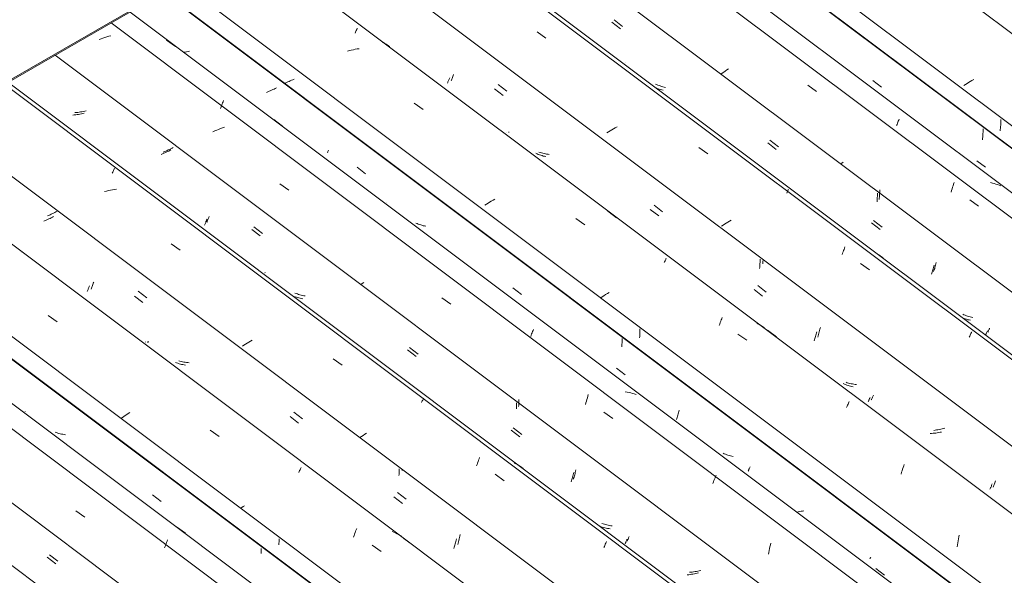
# Model space of a CAD drawing. Header units: millimetres. Extents: x 6528 to 21779, y 617 to 11154.
# Tile 97 of 106: x 11675 to 12739, y 9753 to 10354. Entities that reach past the tile are written whole.
import ezdxf

# ---------------------------------------------------------------- set-up
doc = ezdxf.new("R2010")
doc.units = ezdxf.units.MM
doc.layers.add('A-GLAZ-CWMG', color=7, linetype='Continuous', lineweight=5)
doc.layers.add('A-ROOF-OTLN', color=7, linetype='Continuous', lineweight=5)

# ---------------------------------------------------------------- blocks, each defined once
blk = doc.blocks.new('FP_72-ISO_02')
at = {"layer": 'A-GLAZ-CWMG'}
blk.add_line((12676.4, 9005.8), (11185.6, 10124.8), dxfattribs=at)
blk = doc.blocks.new('FP_73-ISO_02')
at = {"layer": 'A-GLAZ-CWMG', "color": 9, "true_color": 0xc0c0c0}
blk.add_line((11707, 9775.6), (11716.3, 9768.5), dxfattribs=at)
blk = doc.blocks.new('FP_74-ISO_02')
at = {"layer": 'A-GLAZ-CWMG'}
blk.add_line((12787.5, 9070), (11382.6, 10124.5), dxfattribs=at)
blk = doc.blocks.new('FP_75-ISO_02')
at = {"layer": 'A-GLAZ-CWMG', "color": 9, "true_color": 0xc0c0c0}
for p, q in [((11818.5, 9840.2), (11827.8, 9833)), ((11935.8, 9776.8), (11935.9, 9778.2)), ((11935.9, 9781), (11935.9, 9782.4)), ((11935.9, 9779.6), (11935.9, 9781)), ((11935.9, 9778.2), (11935.9, 9779.6))]:
    blk.add_line(p, q, dxfattribs=at)
blk = doc.blocks.new('Rectangular Mullion - Telha Fibrocimento - Ondulada-1908998-ISO_02')
at = {"layer": 'A-GLAZ-CWMG'}
for p, q in [((12844.2, 9102.7), (11439.3, 10157.2)), ((12844.5, 9102.9), (11439.6, 10157.4))]:
    blk.add_line(p, q, dxfattribs=at)
for name in ['FP_72-ISO_02', 'FP_74-ISO_02', 'FP_75-ISO_02', 'FP_73-ISO_02']:
    blk.add_blockref(name, (0, 0), dxfattribs=at)
blk = doc.blocks.new('FP_87-ISO_02')
at = {"layer": 'A-GLAZ-CWMG', "color": 9, "true_color": 0xc0c0c0}
blk.add_line((11704.8, 9773.1), (11714.1, 9765.9), dxfattribs=at)
blk = doc.blocks.new('FP_88-ISO_02')
at = {"layer": 'A-GLAZ-CWMG'}
blk.add_line((12808.2, 9082), (11316.6, 10201.5), dxfattribs=at)
at = {"layer": 'A-GLAZ-CWMG', "color": 9, "true_color": 0xc0c0c0}
for p, q in [((11708, 9908.2), (11708, 9908.3)), ((11708, 9908), (11708, 9908.2)), ((11735.7, 9822.9), (11745.4, 9816.1)), ((11844.5, 9805.8), (11854.1, 9798.7)), ((11832, 9784.5), (11832.5, 9786)), ((11832.5, 9786), (11833.1, 9787.4)), ((11833.1, 9787.4), (11833.6, 9788.8)), ((11833.6, 9788.8), (11834.1, 9790.2)), ((11834.1, 9790.2), (11834.6, 9791.5)), ((11831.4, 9783), (11832, 9784.5))]:
    blk.add_line(p, q, dxfattribs=at)
blk = doc.blocks.new('FP_89-ISO_02')
at = {"layer": 'A-GLAZ-CWMG', "color": 9, "true_color": 0xc0c0c0}
for p, q in [((11681, 9930.1), (11681, 9930.3)), ((11681, 9930), (11681, 9930.1)), ((11681, 9929.9), (11681, 9930)), ((11714.7, 9907.6), (11713.4, 9908)), ((11716.1, 9907.1), (11714.7, 9907.6)), ((11717.4, 9906.7), (11716.1, 9907.1)), ((11718.8, 9906.3), (11717.4, 9906.7)), ((11720.2, 9906), (11718.8, 9906.3)), ((11721.6, 9905.7), (11720.2, 9906)), ((11723, 9905.4), (11721.6, 9905.7)), ((11724.5, 9905.2), (11723, 9905.4)), ((11954.9, 9786.4), (11955, 9788)), ((11955, 9788), (11955.1, 9789.6)), ((11955.1, 9791.3), (11955.1, 9792.9)), ((11955.1, 9789.6), (11955.1, 9791.3))]:
    blk.add_line(p, q, dxfattribs=at)
blk = doc.blocks.new('FP_90-ISO_02')
at = {"layer": 'A-GLAZ-CWMG'}
blk.add_line((12938, 9156.9), (11447.2, 10275.9), dxfattribs=at)
at = {"layer": 'A-GLAZ-CWMG', "color": 9, "true_color": 0xc0c0c0}
for p, q in [((11705.8, 10034.2), (11715.4, 10027.4)), ((11787.4, 9925), (11785.9, 9923.9)), ((11789, 9926), (11787.4, 9925)), ((11790.6, 9927.1), (11789, 9926)), ((11792.2, 9928.1), (11790.6, 9927.1)), ((11793.9, 9929.2), (11792.2, 9928.1)), ((11785.9, 9923.9), (11784.3, 9922.9)), ((11880.8, 9910.2), (11890.4, 9903.4)), ((11976.5, 9864.5), (11977, 9865.5)), ((11977, 9865.5), (11977.4, 9866.5)), ((11977.4, 9866.5), (11977.8, 9867.5)), ((11977.8, 9867.5), (11978.2, 9868.4)), ((11978.2, 9868.4), (11978.6, 9869.2)), ((11978.6, 9869.2), (11979, 9870)), ((11917.8, 9828.6), (11916.4, 9827.7)), ((11915, 9826.7), (11913.7, 9825.8)), ((11916.4, 9827.7), (11915, 9826.7)), ((12036.2, 9796.2), (12036.8, 9797.9)), ((12036.8, 9797.9), (12037.3, 9799.5)), ((12037.3, 9799.5), (12037.9, 9801.1)), ((12037.9, 9801.1), (12038.4, 9802.6)), ((12038.4, 9802.6), (12039, 9804.1)), ((12079.1, 9799.9), (12077.3, 9800.6)), ((12080.9, 9799.1), (12079.1, 9799.9)), ((12082.6, 9798.3), (12080.9, 9799.1)), ((12084.3, 9797.4), (12082.6, 9798.3)), ((12086, 9796.5), (12084.3, 9797.4)), ((12087.6, 9795.5), (12086, 9796.5)), ((12035.6, 9794.5), (12036.2, 9796.2)), ((12055.8, 9785.8), (12065.4, 9778.9))]:
    blk.add_line(p, q, dxfattribs=at)
blk = doc.blocks.new('FP_91-ISO_02')
at = {"layer": 'A-GLAZ-CWMG', "color": 9, "true_color": 0xc0c0c0}
for p, q in [((11702.3, 10136.7), (11700.9, 10136.2)), ((11703.6, 10137.3), (11702.3, 10136.7)), ((11705, 10137.9), (11703.6, 10137.3)), ((11706.3, 10138.5), (11705, 10137.9)), ((11707.7, 10139.1), (11706.3, 10138.5)), ((11709, 10139.7), (11707.7, 10139.1)), ((11710.3, 10140.4), (11709, 10139.7)), ((11711.6, 10141), (11710.3, 10140.4)), ((11748.8, 10062.1), (11749.1, 10062.9)), ((11749.1, 10062.9), (11749.4, 10063.7)), ((11749.4, 10063.7), (11749.7, 10064.5)), ((11749.7, 10064.5), (11750.1, 10065.4)), ((11750.1, 10065.4), (11750.4, 10066.3)), ((11747.9, 10060), (11748.2, 10060.7)), ((11748.2, 10060.7), (11748.5, 10061.4)), ((11748.5, 10061.4), (11748.8, 10062.1)), ((11798.8, 10055.1), (11808, 10048)), ((11810.7, 10005.6), (11810.8, 10005.7)), ((11810.8, 10005.5), (11810.7, 10005.6)), ((11810.8, 10005.4), (11810.8, 10005.5)), ((11844.4, 9982.9), (11843.1, 9983.4)), ((11845.7, 9982.5), (11844.4, 9982.9)), ((11847.1, 9982), (11845.7, 9982.5)), ((11848.5, 9981.6), (11847.1, 9982)), ((11849.8, 9981.3), (11848.5, 9981.6)), ((11851.2, 9981), (11849.8, 9981.3)), ((11852.7, 9980.7), (11851.2, 9981)), ((11854.1, 9980.4), (11852.7, 9980.7)), ((11967, 9924.8), (11976.2, 9917.7)), ((12084.7, 9861.2), (12084.8, 9862.6)), ((12084.8, 9864), (12084.9, 9865.5)), ((12084.8, 9862.6), (12084.8, 9864)), ((12084.9, 9866.9), (12084.9, 9868.4)), ((12084.9, 9865.5), (12084.9, 9866.9)), ((12079.1, 9838), (12088.4, 9830.9)), ((12144.7, 9784.8), (12145.1, 9786)), ((12145.1, 9786), (12145.4, 9787.3)), ((12145.4, 9787.3), (12145.8, 9788.6)), ((12145.8, 9788.6), (12146.1, 9789.9)), ((12146.1, 9789.9), (12146.4, 9791.2)), ((12146.4, 9791.2), (12146.8, 9792.6)), ((12144, 9782.4), (12144.3, 9783.6)), ((12144.3, 9783.6), (12144.7, 9784.8))]:
    blk.add_line(p, q, dxfattribs=at)
blk = doc.blocks.new('FP_92-ISO_02')
at = {"layer": 'A-GLAZ-CWMG'}
blk.add_line((13067.4, 9231.6), (11576.6, 10350.5), dxfattribs=at)
at = {"layer": 'A-GLAZ-CWMG', "color": 9, "true_color": 0xc0c0c0}
for p, q in [((11775.4, 10188.9), (11775.9, 10189.9)), ((11775.9, 10189.9), (11776.3, 10190.9)), ((11776.3, 10190.9), (11776.7, 10191.7)), ((11776.7, 10191.7), (11777.1, 10192.6)), ((11777.1, 10192.6), (11777.4, 10193.4)), ((11775, 10187.9), (11775.4, 10188.9)), ((11770.8, 10169.1), (11768.7, 10168.5)), ((11773, 10169.6), (11770.8, 10169.1)), ((11775.1, 10170), (11773, 10169.6)), ((11777.3, 10170.4), (11775.1, 10170)), ((11779.5, 10170.7), (11777.3, 10170.4)), ((11768.7, 10168.5), (11766.5, 10168)), ((11838.7, 10111.7), (11848.3, 10104.8)), ((11917.2, 10002), (11915.5, 10000.9)), ((11918.9, 10003.1), (11917.2, 10002)), ((11920.6, 10004.3), (11918.9, 10003.1)), ((11922.4, 10005.4), (11920.6, 10004.3)), ((11924.2, 10006.4), (11922.4, 10005.4)), ((11926, 10007.5), (11924.2, 10006.4)), ((12013.6, 9987.3), (12023.2, 9980.4)), ((12109.1, 9940), (12109.5, 9940.9)), ((12109.5, 9940.9), (12109.9, 9941.8)), ((12109.9, 9941.8), (12110.3, 9942.6)), ((12110.3, 9942.6), (12110.7, 9943.4)), ((12110.7, 9943.4), (12111, 9944.1)), ((12111, 9944.1), (12111.3, 9944.8)), ((12044.1, 9903.3), (12042.4, 9902.1)), ((12045.9, 9904.5), (12044.1, 9903.3)), ((12047.8, 9905.7), (12045.9, 9904.5)), ((12049.7, 9906.9), (12047.8, 9905.7)), ((12168.4, 9871.5), (12169, 9873.1)), ((12169, 9873.1), (12169.5, 9874.7)), ((12169.5, 9874.7), (12170.1, 9876.2)), ((12170.1, 9876.2), (12170.6, 9877.7)), ((12170.6, 9877.7), (12171.2, 9879.1)), ((12171.2, 9879.1), (12171.7, 9880.5)), ((12211, 9873.9), (12209.2, 9874.7)), ((12212.7, 9873), (12211, 9873.9)), ((12214.3, 9872.1), (12212.7, 9873)), ((12215.9, 9871.1), (12214.3, 9872.1)), ((12217.5, 9870), (12215.9, 9871.1)), ((12188.6, 9862.5), (12198.2, 9855.6)), ((12219, 9868.9), (12217.5, 9870)), ((12306.6, 9784.5), (12307.1, 9785.7)), ((12307.1, 9785.7), (12307.6, 9786.9)), ((12307.6, 9786.9), (12308.1, 9788)), ((12308.1, 9788), (12308.6, 9789)), ((12308.6, 9789), (12309, 9790)), ((12306.1, 9783.3), (12306.6, 9784.5))]:
    blk.add_line(p, q, dxfattribs=at)
blk = doc.blocks.new('FP_93-ISO_02')
at = {"layer": 'A-GLAZ-CWMG', "color": 9, "true_color": 0xc0c0c0}
for p, q in [((11737.7, 10253.7), (11736.1, 10253.6)), ((11739.2, 10253.9), (11737.7, 10253.7)), ((11740.7, 10254.1), (11739.2, 10253.9)), ((11742.2, 10254.4), (11740.7, 10254.1)), ((11743.8, 10254.6), (11742.2, 10254.4)), ((11745.3, 10254.9), (11743.8, 10254.6)), ((11746.8, 10255.2), (11745.3, 10254.9)), ((11736.1, 10253.6), (11734.6, 10253.4)), ((11831.4, 10211.3), (11830, 10210.7)), ((11832.8, 10211.9), (11831.4, 10211.3)), ((11834.1, 10212.5), (11832.8, 10211.9)), ((11835.5, 10213.1), (11834.1, 10212.5)), ((11836.8, 10213.7), (11835.5, 10213.1)), ((11838.2, 10214.3), (11836.8, 10213.7)), ((11839.5, 10214.9), (11838.2, 10214.3)), ((11840.7, 10215.6), (11839.5, 10214.9)), ((11877.5, 10136.2), (11877.8, 10136.9)), ((11877.8, 10136.9), (11878.2, 10137.7)), ((11878.2, 10137.7), (11878.5, 10138.5)), ((11878.5, 10138.5), (11878.8, 10139.3)), ((11878.8, 10139.3), (11879.2, 10140.2)), ((11879.2, 10140.2), (11879.5, 10141.1)), ((11877, 10134.9), (11877.3, 10135.5)), ((11877.3, 10135.5), (11877.5, 10136.2)), ((11927.9, 10129.8), (11937.1, 10122.6)), ((11939.9, 10080.6), (11939.9, 10080.7)), ((11939.9, 10080.5), (11939.9, 10080.6)), ((11940, 10080.4), (11939.9, 10080.5)), ((11973.5, 10057.8), (11972.2, 10058.3)), ((11974.9, 10057.4), (11973.5, 10057.8)), ((11976.2, 10056.9), (11974.9, 10057.4)), ((11977.6, 10056.5), (11976.2, 10056.9)), ((11979, 10056.2), (11977.6, 10056.5)), ((11980.4, 10055.8), (11979, 10056.2)), ((11981.8, 10055.5), (11980.4, 10055.8)), ((11983.2, 10055.3), (11981.8, 10055.5)), ((12096.1, 9999.5), (12105.3, 9992.3)), ((12213.9, 9935.8), (12214, 9937.3)), ((12214, 9938.8), (12214.1, 9940.3)), ((12214, 9937.3), (12214, 9938.8)), ((12214.1, 9941.8), (12214.1, 9943.3)), ((12214.1, 9940.3), (12214.1, 9941.8)), ((12208.2, 9912.7), (12217.5, 9905.5)), ((12273.8, 9859.5), (12274.2, 9860.7)), ((12274.2, 9860.7), (12274.5, 9862)), ((12274.5, 9862), (12274.9, 9863.2)), ((12274.9, 9863.2), (12275.2, 9864.5)), ((12275.2, 9864.5), (12275.5, 9865.9)), ((12275.5, 9865.9), (12275.9, 9867.2)), ((12273.1, 9857.1), (12273.4, 9858.3)), ((12273.4, 9858.3), (12273.8, 9859.5)), ((12305.3, 9809.1), (12304, 9809.5)), ((12306.7, 9808.6), (12305.3, 9809.1)), ((12308, 9808.2), (12306.7, 9808.6)), ((12309.4, 9807.8), (12308, 9808.2)), ((12310.8, 9807.5), (12309.4, 9807.8)), ((12312.2, 9807.2), (12310.8, 9807.5)), ((12313.6, 9806.9), (12312.2, 9807.2)), ((12315.1, 9806.7), (12313.6, 9806.9)), ((12331.3, 9790.4), (12331.5, 9790.9)), ((12331.5, 9790.9), (12331.7, 9791.4)), ((12331.7, 9791.4), (12332, 9791.9)), ((12332, 9791.9), (12332.2, 9792.5)), ((12332.2, 9792.5), (12332.5, 9793.1)), ((12332.5, 9793.1), (12332.8, 9793.8)), ((12332.8, 9793.8), (12333.1, 9794.5)), ((12333.1, 9794.5), (12333.4, 9795.2)), ((12400, 9756.7), (12398.4, 9756.6)), ((12401.5, 9756.9), (12400, 9756.7)), ((12403, 9757.1), (12401.5, 9756.9)), ((12404.5, 9757.4), (12403, 9757.1)), ((12406.1, 9757.6), (12404.5, 9757.4)), ((12407.6, 9757.9), (12406.1, 9757.6)), ((12409.1, 9758.2), (12407.6, 9757.9)), ((12410.6, 9758.6), (12409.1, 9758.2))]:
    blk.add_line(p, q, dxfattribs=at)
blk = doc.blocks.new('FP_94-ISO_02')
at = {"layer": 'A-GLAZ-CWMG'}
blk.add_line((13178.6, 9295.8), (11773.6, 10350.3), dxfattribs=at)
blk = doc.blocks.new('FP_95-ISO_02')
at = {"layer": 'A-GLAZ-CWMG', "color": 9, "true_color": 0xc0c0c0}
for p, q in [((11853.7, 10318.9), (11852.3, 10318.7)), ((11855.3, 10319.2), (11853.7, 10318.9)), ((11856.8, 10319.5), (11855.3, 10319.2)), ((11858.3, 10319.8), (11856.8, 10319.5)), ((11942.9, 10275.8), (11941.5, 10275.3)), ((11944.3, 10276.4), (11942.9, 10275.8)), ((11945.7, 10277), (11944.3, 10276.4)), ((11947, 10277.6), (11945.7, 10277)), ((11948.4, 10278.2), (11947, 10277.6)), ((11949.7, 10278.8), (11948.4, 10278.2)), ((11951, 10279.4), (11949.7, 10278.8)), ((11952.3, 10280.1), (11951, 10279.4)), ((12039.4, 10194.3), (12048.6, 10187.1)), ((12207.6, 10064), (12216.9, 10056.8)), ((12325.7, 10007.6), (12325.7, 10009.1)), ((12325.4, 10000.3), (12325.5, 10001.7)), ((12325.5, 10001.7), (12325.6, 10003.2)), ((12325.6, 10003.2), (12325.7, 10004.7)), ((12325.7, 10006.2), (12325.7, 10007.6)), ((12325.7, 10004.7), (12325.7, 10006.2)), ((12319.7, 9977.2), (12329, 9970.1)), ((12384.9, 9922.8), (12385.3, 9924)), ((12385.3, 9924), (12385.7, 9925.2)), ((12385.7, 9925.2), (12386, 9926.5)), ((12386, 9926.5), (12386.4, 9927.8)), ((12386.4, 9927.8), (12386.7, 9929.1)), ((12386.7, 9929.1), (12387.1, 9930.4)), ((12387.1, 9930.4), (12387.4, 9931.7)), ((12384.6, 9921.6), (12384.9, 9922.8)), ((12516, 9821.9), (12514.5, 9821.7)), ((12517.6, 9822.2), (12516, 9821.9)), ((12519.1, 9822.5), (12517.6, 9822.2)), ((12520.6, 9822.8), (12519.1, 9822.5)), ((12522.1, 9823.1), (12520.6, 9822.8)), ((12600, 9760.6), (12609.2, 9753.4))]:
    blk.add_line(p, q, dxfattribs=at)
blk = doc.blocks.new('Rectangular Mullion - Telha Fibrocimento - Ondulada-V79-ISO_02')
at = {"layer": 'A-GLAZ-CWMG'}
for p, q in [((13347.1, 9244.5), (11830.3, 10383)), ((13349.4, 9243.2), (11830.6, 10383.2)), ((12993.1, 9188.7), (11588.1, 10243.2)), ((12862.9, 9113.5), (11458, 10168)), ((12727.3, 9035.3), (11322.4, 10089.8))]:
    blk.add_line(p, q, dxfattribs=at)
for name in ['FP_92-ISO_02', 'FP_94-ISO_02', 'FP_95-ISO_02', 'FP_90-ISO_02', 'FP_93-ISO_02', 'FP_88-ISO_02', 'FP_91-ISO_02', 'FP_89-ISO_02', 'FP_87-ISO_02']:
    blk.add_blockref(name, (0, 0), dxfattribs=at)
blk = doc.blocks.new('FP_103-ISO_02')
at = {"layer": 'A-GLAZ-CWMG'}
blk.add_line((12938, 9156.9), (11532.9, 10211.6), dxfattribs=at)
at = {"layer": 'A-GLAZ-CWMG', "color": 9, "true_color": 0xc0c0c0}
for p, q in [((11678.9, 10101.7), (11677.4, 10102.5)), ((11680.4, 10100.9), (11678.9, 10101.7)), ((11681.8, 10100.1), (11680.4, 10100.9)), ((12071.5, 9806.8), (12071.6, 9807.1)), ((12071.6, 9807.1), (12071.7, 9807.3)), ((12071.7, 9807.5), (12071.7, 9807.6)), ((12071.7, 9807.3), (12071.7, 9807.5)), ((12089.9, 9793.1), (12099.4, 9786.1))]:
    blk.add_line(p, q, dxfattribs=at)
blk = doc.blocks.new('FP_104-ISO_02')
at = {"layer": 'A-GLAZ-CWMG', "color": 9, "true_color": 0xc0c0c0}
for p, q in [((11706.4, 10142.3), (11705, 10141.7)), ((11707.7, 10143), (11706.4, 10142.3)), ((11709.1, 10143.6), (11707.7, 10143)), ((11710.4, 10144.2), (11709.1, 10143.6)), ((11711.6, 10144.8), (11710.4, 10144.2)), ((11712.9, 10145.5), (11711.6, 10144.8)), ((11714.1, 10146.1), (11712.9, 10145.5)), ((11715.4, 10146.8), (11714.1, 10146.1)), ((11752.1, 10062.7), (11752.4, 10063.6)), ((11752.4, 10063.6), (11752.8, 10064.6)), ((11752.8, 10064.6), (11753.2, 10065.6)), ((11753.2, 10065.6), (11753.6, 10066.6)), ((11753.6, 10066.6), (11754, 10067.7)), ((11754, 10067.7), (11754.5, 10068.9)), ((11754.5, 10068.9), (11754.9, 10070)), ((11803, 10060.4), (11812.3, 10053.2)), ((11813.5, 10005.4), (11813.6, 10005.6)), ((11813.5, 10005.2), (11813.5, 10005.4)), ((11813.5, 10005.1), (11813.5, 10005.2)), ((11813.6, 10005), (11813.5, 10005.1)), ((11813.6, 10005.8), (11813.7, 10006.1)), ((11813.6, 10005.6), (11813.6, 10005.8)), ((11813.7, 10006.1), (11813.9, 10006.4)), ((11848.1, 9984.6), (11846.7, 9985)), ((11849.5, 9984.3), (11848.1, 9984.6)), ((11850.9, 9984), (11849.5, 9984.3)), ((11852.3, 9983.8), (11850.9, 9984)), ((11853.8, 9983.6), (11852.3, 9983.8)), ((11855.2, 9983.4), (11853.8, 9983.6)), ((11856.7, 9983.2), (11855.2, 9983.4)), ((11858.2, 9983.1), (11856.7, 9983.2)), ((11971.2, 9929.7), (11980.4, 9922.5)), ((12088.2, 9866.5), (12088.2, 9867.2)), ((12083.2, 9842.7), (12092.5, 9835.5)), ((12150.4, 9795.7), (12150.7, 9797.4)), ((12148.1, 9786.6), (12148.5, 9788.1)), ((12148.5, 9788.1), (12148.9, 9789.6)), ((12148.9, 9789.6), (12149.3, 9791.1)), ((12149.3, 9791.1), (12149.7, 9792.6)), ((12149.7, 9792.6), (12150, 9794.2)), ((12150, 9794.2), (12150.4, 9795.7))]:
    blk.add_line(p, q, dxfattribs=at)
blk = doc.blocks.new('FP_105-ISO_02')
at = {"layer": 'A-GLAZ-CWMG'}
blk.add_line((13063.5, 9229.4), (11573.6, 10347.6), dxfattribs=at)
blk = doc.blocks.new('FP_106-ISO_02')
at = {"layer": 'A-GLAZ-CWMG', "color": 9, "true_color": 0xc0c0c0}
for p, q in [((11733.9, 10250.9), (11732.4, 10250.7)), ((11735.5, 10251), (11733.9, 10250.9)), ((11737, 10251.2), (11735.5, 10251)), ((11738.5, 10251.5), (11737, 10251.2)), ((11740.1, 10251.7), (11738.5, 10251.5)), ((11741.6, 10252), (11740.1, 10251.7)), ((11743.1, 10252.3), (11741.6, 10252)), ((11744.6, 10252.7), (11743.1, 10252.3)), ((11834.5, 10211.3), (11833.2, 10210.6)), ((11835.9, 10211.9), (11834.5, 10211.3)), ((11837.2, 10212.5), (11835.9, 10211.9)), ((11838.4, 10213.1), (11837.2, 10212.5)), ((11829.1, 10208.9), (11827.7, 10208.3)), ((11830.5, 10209.4), (11829.1, 10208.9)), ((11831.9, 10210), (11830.5, 10209.4)), ((11833.2, 10210.6), (11831.9, 10210)), ((11876.6, 10136.5), (11876.9, 10137.3)), ((11876.9, 10137.3), (11877.3, 10138.3)), ((11874.7, 10131.9), (11875, 10132.6)), ((11875, 10132.6), (11875.3, 10133.3)), ((11875.3, 10133.3), (11875.6, 10134)), ((11875.6, 10134), (11875.9, 10134.8)), ((11875.9, 10134.8), (11876.2, 10135.6)), ((11876.2, 10135.6), (11876.6, 10136.5)), ((11925.6, 10127.2), (11934.9, 10120.1)), ((11971.1, 10054.7), (11970.5, 10054.9)), ((11972.5, 10054.2), (11971.1, 10054.7)), ((11973.9, 10053.8), (11972.5, 10054.2)), ((11975.2, 10053.4), (11973.9, 10053.8)), ((11976.6, 10053.1), (11975.2, 10053.4)), ((11978, 10052.8), (11976.6, 10053.1)), ((11979.5, 10052.5), (11978, 10052.8)), ((11980.9, 10052.3), (11979.5, 10052.5)), ((12093.8, 9996.9), (12103.1, 9989.7)), ((12211.5, 9933.3), (12211.6, 9934.8)), ((12211.6, 9934.8), (12211.7, 9936.4)), ((12211.7, 9938), (12211.7, 9939.6)), ((12211.7, 9936.4), (12211.7, 9938)), ((12205.9, 9910.1), (12215.2, 9902.9)), ((12272.2, 9859.3), (12272.6, 9860.6)), ((12272.6, 9860.6), (12272.9, 9861.9)), ((12272.9, 9861.9), (12273.3, 9863.3)), ((12273.3, 9863.3), (12273.6, 9864.6)), ((12270.8, 9854.4), (12271.2, 9855.6)), ((12271.2, 9855.6), (12271.5, 9856.8)), ((12271.5, 9856.8), (12271.9, 9858)), ((12271.9, 9858), (12272.2, 9859.3)), ((12302.9, 9805.9), (12301.6, 9806.3)), ((12304.3, 9805.5), (12302.9, 9805.9)), ((12305.6, 9805.1), (12304.3, 9805.5)), ((12307, 9804.7), (12305.6, 9805.1)), ((12308.4, 9804.4), (12307, 9804.7)), ((12309.8, 9804.1), (12308.4, 9804.4)), ((12311.3, 9803.9), (12309.8, 9804.1)), ((12312.7, 9803.7), (12311.3, 9803.9)), ((12328.9, 9787.2), (12329.1, 9787.7)), ((12329.1, 9787.7), (12329.3, 9788.3)), ((12329.3, 9788.3), (12329.6, 9788.9)), ((12329.6, 9788.9), (12329.9, 9789.5)), ((12329.9, 9789.5), (12330.1, 9790.1)), ((12330.1, 9790.1), (12330.4, 9790.8)), ((12330.4, 9790.8), (12330.7, 9791.5)), ((12330.7, 9791.5), (12331, 9792.3)), ((12397.7, 9753.9), (12396.1, 9753.8)), ((12399.2, 9754.1), (12397.7, 9753.9)), ((12400.7, 9754.4), (12399.2, 9754.1)), ((12402.2, 9754.6), (12400.7, 9754.4)), ((12403.8, 9754.9), (12402.2, 9754.6)), ((12405.3, 9755.2), (12403.8, 9754.9)), ((12406.8, 9755.6), (12405.3, 9755.2)), ((12408.3, 9755.9), (12406.8, 9755.6))]:
    blk.add_line(p, q, dxfattribs=at)
blk = doc.blocks.new('FP_107-ISO_02')
at = {"layer": 'A-GLAZ-CWMG'}
blk.add_line((13199.3, 9307.7), (11707.6, 10427.3), dxfattribs=at)
at = {"layer": 'A-GLAZ-CWMG', "color": 9, "true_color": 0xc0c0c0}
for p, q in [((11762.8, 10333.1), (11760.7, 10332.3)), ((11764.9, 10333.9), (11762.8, 10333.1)), ((11767, 10334.6), (11764.9, 10333.9)), ((11769.2, 10335.3), (11767, 10334.6)), ((11771.3, 10335.9), (11769.2, 10335.3)), ((11773.5, 10336.5), (11771.3, 10335.9)), ((11833.6, 10331.8), (11843.2, 10324.7)), ((11894.2, 10263.8), (11894.7, 10265.1)), ((11894.7, 10265.1), (11895.2, 10266.4)), ((11892, 10258), (11892.5, 10259.5)), ((11892.5, 10259.5), (11893.1, 10261)), ((11893.1, 10261), (11893.6, 10262.4)), ((11893.6, 10262.4), (11894.2, 10263.8)), ((11949.4, 10245.8), (11959, 10238.7)), ((11885.7, 10233.6), (11883.7, 10232.7)), ((11887.8, 10234.5), (11885.7, 10233.6)), ((11889.9, 10235.3), (11887.8, 10234.5)), ((11892, 10236.1), (11889.9, 10235.3)), ((11894.1, 10236.8), (11892, 10236.1)), ((11896.3, 10237.5), (11894.1, 10236.8)), ((11956.1, 10176.3), (11965.7, 10169.5)), ((12045.1, 10068.6), (12043.6, 10067.5)), ((12046.7, 10069.7), (12045.1, 10068.6)), ((12131.1, 10053.2), (12140.7, 10046.4)), ((12227, 10011.5), (12227.5, 10012.9)), ((12227.5, 10012.9), (12228, 10014.2)), ((12228, 10014.2), (12228.5, 10015.5)), ((12228.5, 10015.5), (12229.1, 10016.8)), ((12229.1, 10016.8), (12229.6, 10018)), ((12229.6, 10018), (12230, 10019.1)), ((12287.6, 9943.4), (12288.2, 9945.2)), ((12288.2, 9945.2), (12288.7, 9947)), ((12288.7, 9947), (12289.2, 9948.8)), ((12331.2, 9951.2), (12329.2, 9951.5)), ((12333.2, 9950.8), (12331.2, 9951.2)), ((12335.1, 9950.4), (12333.2, 9950.8)), ((12337, 9949.9), (12335.1, 9950.4)), ((12338.9, 9949.4), (12337, 9949.9)), ((12340.8, 9948.8), (12338.9, 9949.4)), ((12286.1, 9937.8), (12286.6, 9939.7)), ((12286.6, 9939.7), (12287.1, 9941.6)), ((12287.1, 9941.6), (12287.6, 9943.4)), ((12306.1, 9929.7), (12315.8, 9922.9)), ((12426.1, 9858.8), (12426.7, 9860.3)), ((12426.7, 9860.3), (12427.2, 9861.7)), ((12423.9, 9852.6), (12424.5, 9854.2)), ((12424.5, 9854.2), (12425, 9855.8)), ((12425, 9855.8), (12425.6, 9857.3)), ((12425.6, 9857.3), (12426.1, 9858.8)), ((12485.4, 9784.2), (12485.9, 9786.2)), ((12485.9, 9786.2), (12486.4, 9788.1)), ((12483.7, 9776.1), (12484.1, 9778.1)), ((12484.1, 9778.1), (12484.5, 9780.2)), ((12484.5, 9780.2), (12484.9, 9782.2)), ((12484.9, 9782.2), (12485.4, 9784.2))]:
    blk.add_line(p, q, dxfattribs=at)
blk = doc.blocks.new('FP_108-ISO_02')
at = {"layer": 'A-GLAZ-CWMG', "color": 9, "true_color": 0xc0c0c0}
for p, q in [((11963.2, 10286), (11961.8, 10285.4)), ((11964.6, 10286.6), (11963.2, 10286)), ((11966, 10287.2), (11964.6, 10286.6)), ((11967.3, 10287.8), (11966, 10287.2)), ((11968.7, 10288.4), (11967.3, 10287.8)), ((11970, 10289), (11968.7, 10288.4)), ((11971.3, 10289.6), (11970, 10289)), ((11961.8, 10285.4), (11961.1, 10285.2)), ((12007.7, 10210.7), (12008, 10211.4)), ((12008, 10211.4), (12008.3, 10212.1)), ((12008.3, 10212.1), (12008.5, 10212.8)), ((12007.4, 10210.1), (12007.7, 10210.7)), ((12070.8, 10156.6), (12070.8, 10156.7)), ((12104.2, 10133.4), (12102.9, 10134)), ((12105.5, 10132.9), (12104.2, 10133.4)), ((12106.8, 10132.4), (12105.5, 10132.9)), ((12108.2, 10132), (12106.8, 10132.4)), ((12109.5, 10131.6), (12108.2, 10132)), ((12110.9, 10131.2), (12109.5, 10131.6)), ((12112.3, 10130.9), (12110.9, 10131.2)), ((12113.7, 10130.6), (12112.3, 10130.9)), ((12344.5, 10009.9), (12344.7, 10011.5)), ((12344.7, 10011.5), (12344.8, 10013.1)), ((12344.8, 10014.7), (12344.9, 10016.3)), ((12344.8, 10013.1), (12344.8, 10014.7)), ((12344.9, 10018), (12344.9, 10019.6)), ((12344.9, 10016.3), (12344.9, 10018)), ((12436.1, 9884.6), (12434.8, 9885.2)), ((12437.4, 9884.2), (12436.1, 9884.6)), ((12438.7, 9883.7), (12437.4, 9884.2)), ((12440.1, 9883.3), (12438.7, 9883.7)), ((12441.4, 9882.9), (12440.1, 9883.3)), ((12442.8, 9882.5), (12441.4, 9882.9)), ((12444.2, 9882.2), (12442.8, 9882.5)), ((12445.6, 9881.9), (12444.2, 9882.2)), ((12462, 9865.9), (12462.2, 9866.3)), ((12462.2, 9866.3), (12462.4, 9866.8)), ((12462.4, 9866.8), (12462.6, 9867.3)), ((12462.6, 9867.3), (12462.8, 9867.9)), ((12462.8, 9867.9), (12463.1, 9868.4)), ((12463.1, 9868.4), (12463.4, 9869)), ((12463.4, 9869), (12463.6, 9869.7)), ((12463.6, 9869.7), (12463.9, 9870.4)), ((12593.4, 9771.1), (12593.7, 9771.7)), ((12593.7, 9771.7), (12594, 9772.4)), ((12594, 9772.4), (12594.3, 9773.1))]:
    blk.add_line(p, q, dxfattribs=at)
blk = doc.blocks.new('FP_109-ISO_02')
at = {"layer": 'A-GLAZ-CWMG'}
blk.add_line((18226.9, 5706.6), (11838.2, 10501.7), dxfattribs=at)
at = {"layer": 'A-GLAZ-CWMG', "color": 9, "true_color": 0xc0c0c0}
for p, q in [((12037.3, 10339.3), (12037.7, 10340.3)), ((12037.7, 10340.3), (12038.2, 10341.3)), ((12038.2, 10341.3), (12038.6, 10342.2)), ((12038.6, 10342.2), (12039, 10343.1)), ((12039, 10343.1), (12039.4, 10343.9)), ((12039.4, 10343.9), (12039.7, 10344.6)), ((12031.1, 10320.5), (12028.9, 10319.9)), ((12033.2, 10320.9), (12031.1, 10320.5)), ((12035.4, 10321.4), (12033.2, 10320.9)), ((12037.5, 10321.8), (12035.4, 10321.4)), ((12039.7, 10322.2), (12037.5, 10321.8)), ((12041.8, 10322.5), (12039.7, 10322.2)), ((12101.1, 10263.6), (12110.7, 10256.8)), ((12186.3, 10158.7), (12184.4, 10157.6)), ((12188.1, 10159.8), (12186.3, 10158.7)), ((12179.1, 10154.3), (12177.4, 10153.2)), ((12180.9, 10155.4), (12179.1, 10154.3)), ((12182.6, 10156.5), (12180.9, 10155.4)), ((12184.4, 10157.6), (12182.6, 10156.5)), ((12275.9, 10139.1), (12285.5, 10132.2)), ((12372.5, 10093.9), (12372.8, 10094.7)), ((12372.8, 10094.7), (12373.1, 10095.3)), ((12373.1, 10095.3), (12373.4, 10096)), ((12371.3, 10091.3), (12371.7, 10092.3)), ((12371.7, 10092.3), (12372.1, 10093.1)), ((12372.1, 10093.1), (12372.5, 10093.9)), ((12304.3, 10054.3), (12302.6, 10053.1)), ((12306.1, 10055.5), (12304.3, 10054.3)), ((12307.9, 10056.7), (12306.1, 10055.5)), ((12309.8, 10057.9), (12307.9, 10056.7)), ((12311.7, 10059.1), (12309.8, 10057.9)), ((12432.9, 10029.3), (12433.4, 10030.7)), ((12433.4, 10030.7), (12434, 10032.1)), ((12430.7, 10023.3), (12431.2, 10024.8)), ((12431.2, 10024.8), (12431.8, 10026.4)), ((12431.8, 10026.4), (12432.3, 10027.9)), ((12432.3, 10027.9), (12432.9, 10029.3)), ((12473, 10024.9), (12471.3, 10025.8)), ((12474.6, 10024), (12473, 10024.9)), ((12476.3, 10023), (12474.6, 10024)), ((12477.9, 10022), (12476.3, 10023)), ((12479.5, 10020.9), (12477.9, 10022)), ((12450.8, 10014.1), (12460.4, 10007.3)), ((12568.3, 9934.8), (12568.8, 9936)), ((12568.8, 9936), (12569.3, 9937.2)), ((12569.3, 9937.2), (12569.8, 9938.3)), ((12569.8, 9938.3), (12570.2, 9939.3)), ((12570.2, 9939.3), (12570.7, 9940.4)), ((12570.7, 9940.4), (12571.1, 9941.3)), ((12629.4, 9869.9), (12629.9, 9871.6)), ((12629.9, 9871.6), (12630.5, 9873.2)), ((12627.2, 9862.8), (12627.7, 9864.7)), ((12627.7, 9864.7), (12628.3, 9866.4)), ((12628.3, 9866.4), (12628.8, 9868.2)), ((12628.8, 9868.2), (12629.4, 9869.9)), ((12689.5, 9794.8), (12689.9, 9796.8)), ((12687.8, 9784), (12688.1, 9786.2)), ((12688.1, 9786.2), (12688.4, 9788.4)), ((12688.4, 9788.4), (12688.8, 9790.5)), ((12688.8, 9790.5), (12689.1, 9792.6)), ((12689.1, 9792.6), (12689.5, 9794.8))]:
    blk.add_line(p, q, dxfattribs=at)
blk = doc.blocks.new('FP_110-ISO_02')
at = {"layer": 'A-GLAZ-CWMG', "color": 9, "true_color": 0xc0c0c0}
for p, q in [((12137.1, 10285.4), (12137.3, 10286)), ((12137.3, 10286), (12137.6, 10286.6)), ((12137.6, 10286.6), (12137.9, 10287.3)), ((12137.9, 10287.3), (12138.2, 10288)), ((12138.2, 10288), (12138.5, 10288.7)), ((12138.5, 10288.7), (12138.8, 10289.5)), ((12138.8, 10289.5), (12139.1, 10290.3)), ((12139.1, 10290.3), (12139.5, 10291.1)), ((12187.8, 10279), (12197.1, 10271.8)), ((12200.6, 10232.1), (12200.6, 10232.2)), ((12233.9, 10208.8), (12232.6, 10209.4)), ((12235.2, 10208.3), (12233.9, 10208.8)), ((12236.5, 10207.8), (12235.2, 10208.3)), ((12237.8, 10207.3), (12236.5, 10207.8)), ((12239.2, 10206.9), (12237.8, 10207.3)), ((12240.6, 10206.5), (12239.2, 10206.9)), ((12241.9, 10206.2), (12240.6, 10206.5)), ((12243.3, 10205.8), (12241.9, 10206.2)), ((12356.1, 10148.8), (12365.4, 10141.7)), ((12474.7, 10093.3), (12474.7, 10095)), ((12474.3, 10084.8), (12474.4, 10086.5)), ((12474.4, 10086.5), (12474.5, 10088.2)), ((12474.5, 10088.2), (12474.6, 10089.9)), ((12474.6, 10089.9), (12474.7, 10091.6)), ((12474.7, 10091.6), (12474.7, 10093.3)), ((12468.3, 10062.2), (12477.5, 10055)), ((12533.5, 10007.9), (12533.9, 10009.1)), ((12533.9, 10009.1), (12534.3, 10010.3)), ((12534.3, 10010.3), (12534.6, 10011.5)), ((12534.6, 10011.5), (12535, 10012.7)), ((12535, 10012.7), (12535.3, 10014)), ((12535.3, 10014), (12535.7, 10015.3)), ((12535.7, 10015.3), (12536, 10016.6)), ((12533.2, 10006.8), (12533.5, 10007.9)), ((12565.8, 9960), (12564.5, 9960.6)), ((12567.1, 9959.5), (12565.8, 9960)), ((12568.4, 9959), (12567.1, 9959.5)), ((12569.8, 9958.6), (12568.4, 9959)), ((12571.1, 9958.2), (12569.8, 9958.6)), ((12572.5, 9957.8), (12571.1, 9958.2)), ((12573.9, 9957.5), (12572.5, 9957.8)), ((12575.3, 9957.2), (12573.9, 9957.5)), ((12593.3, 9944.9), (12593.6, 9945.6)), ((12591.7, 9941.2), (12591.9, 9941.7)), ((12591.9, 9941.7), (12592.1, 9942.1)), ((12592.1, 9942.1), (12592.3, 9942.6)), ((12592.3, 9942.6), (12592.5, 9943.1)), ((12592.5, 9943.1), (12592.8, 9943.7)), ((12592.8, 9943.7), (12593, 9944.3)), ((12593, 9944.3), (12593.3, 9944.9)), ((12660.1, 9906.6), (12658.6, 9906.5)), ((12661.6, 9906.8), (12660.1, 9906.6)), ((12663.1, 9906.9), (12661.6, 9906.8)), ((12664.7, 9907.1), (12663.1, 9906.9)), ((12666.2, 9907.4), (12664.7, 9907.1)), ((12667.7, 9907.6), (12666.2, 9907.4)), ((12669.2, 9907.9), (12667.7, 9907.6)), ((12670.8, 9908.2), (12669.2, 9907.9)), ((12724.3, 9849.1), (12724.6, 9849.8)), ((12724.6, 9849.8), (12724.9, 9850.6)), ((12724.9, 9850.6), (12725.2, 9851.5)), ((12725.2, 9851.5), (12725.6, 9852.3)), ((12723.1, 9846.4), (12723.4, 9847)), ((12723.4, 9847), (12723.7, 9847.7)), ((12723.7, 9847.7), (12724, 9848.4)), ((12724, 9848.4), (12724.3, 9849.1))]:
    blk.add_line(p, q, dxfattribs=at)
blk = doc.blocks.new('FP_111-ISO_02')
at = {"layer": 'A-GLAZ-CWMG'}
blk.add_line((18356.4, 5781.2), (11967.7, 10576.3), dxfattribs=at)
at = {"layer": 'A-GLAZ-CWMG', "color": 9, "true_color": 0xc0c0c0}
for p, q in [((12233.9, 10340.7), (12243.5, 10333.9)), ((12311, 10232.5), (12309.3, 10231.4)), ((12312.8, 10233.6), (12311, 10232.5)), ((12314.7, 10234.7), (12312.8, 10233.6)), ((12316.5, 10235.8), (12314.7, 10234.7)), ((12318.4, 10236.8), (12316.5, 10235.8)), ((12320.3, 10237.9), (12318.4, 10236.8)), ((12408.7, 10215.8), (12418.3, 10208.9)), ((12504.3, 10168), (12504.6, 10168.7)), ((12504.6, 10168.7), (12504.9, 10169.3)), ((12504.9, 10169.3), (12505.2, 10169.9)), ((12505.2, 10169.9), (12505.4, 10170.4)), ((12503.6, 10166.5), (12504, 10167.3)), ((12504, 10167.3), (12504.3, 10168)), ((12443.6, 10137.2), (12441.8, 10136.2)), ((12434.8, 10131.7), (12433.1, 10130.6)), ((12436.5, 10132.9), (12434.8, 10131.7)), ((12438.2, 10134), (12436.5, 10132.9)), ((12440, 10135.1), (12438.2, 10134)), ((12441.8, 10136.2), (12440, 10135.1)), ((12564.9, 10104.3), (12565.5, 10105.6)), ((12565.5, 10105.6), (12566, 10106.9)), ((12566, 10106.9), (12566.5, 10108.2)), ((12563.3, 10099.9), (12563.8, 10101.4)), ((12563.8, 10101.4), (12564.4, 10102.9)), ((12564.4, 10102.9), (12564.9, 10104.3)), ((12604.5, 10098.6), (12602.9, 10099.6)), ((12606.1, 10097.6), (12604.5, 10098.6)), ((12607.7, 10096.5), (12606.1, 10097.6)), ((12583.4, 10090.5), (12593, 10083.6)), ((12700.7, 10010.6), (12701.2, 10011.7)), ((12701.2, 10011.7), (12701.7, 10012.8)), ((12701.7, 10012.8), (12702.1, 10013.8)), ((12702.1, 10013.8), (12702.6, 10014.7)), ((12702.6, 10014.7), (12703, 10015.6)), ((12703, 10015.6), (12703.4, 10016.4))]:
    blk.add_line(p, q, dxfattribs=at)
blk = doc.blocks.new('FP_112-ISO_02')
at = {"layer": 'A-GLAZ-CWMG', "color": 9, "true_color": 0xc0c0c0}
for p, q in [((12317, 10353.6), (12326.2, 10346.4)), ((12329.8, 10307.1), (12329.7, 10307.1)), ((12363, 10283.8), (12361.8, 10284.3)), ((12364.3, 10283.2), (12363, 10283.8)), ((12365.7, 10282.7), (12364.3, 10283.2)), ((12367, 10282.2), (12365.7, 10282.7)), ((12368.3, 10281.8), (12367, 10282.2)), ((12369.7, 10281.4), (12368.3, 10281.8)), ((12371.1, 10281), (12369.7, 10281.4)), ((12372.5, 10280.7), (12371.1, 10281)), ((12485.2, 10223.5), (12494.5, 10216.4)), ((12604, 10168.4), (12604, 10169.9)), ((12603.5, 10159.4), (12603.6, 10160.9)), ((12603.6, 10160.9), (12603.7, 10162.4)), ((12603.7, 10162.4), (12603.8, 10163.9)), ((12603.8, 10163.9), (12603.9, 10165.4)), ((12603.9, 10165.4), (12604, 10166.9)), ((12604, 10166.9), (12604, 10168.4)), ((12597.4, 10136.8), (12606.6, 10129.7)), ((12662.6, 10082.6), (12663, 10083.8)), ((12663, 10083.8), (12663.4, 10085)), ((12663.4, 10085), (12663.7, 10086.2)), ((12663.7, 10086.2), (12664.1, 10087.4)), ((12664.1, 10087.4), (12664.4, 10088.7)), ((12664.4, 10088.7), (12664.8, 10090)), ((12664.8, 10090), (12665.1, 10091.3)), ((12662.3, 10081.5), (12662.6, 10082.6)), ((12695, 10034.9), (12693.7, 10035.5)), ((12696.3, 10034.4), (12695, 10034.9)), ((12697.6, 10033.9), (12696.3, 10034.4)), ((12698.9, 10033.5), (12697.6, 10033.9)), ((12700.3, 10033.1), (12698.9, 10033.5)), ((12701.7, 10032.7), (12700.3, 10033.1)), ((12703.1, 10032.4), (12701.7, 10032.7)), ((12704.5, 10032.1), (12703.1, 10032.4)), ((12722.2, 10019.2), (12722.5, 10019.8)), ((12722.5, 10019.8), (12722.7, 10020.5)), ((12720.9, 10016.1), (12721.1, 10016.6)), ((12721.1, 10016.6), (12721.3, 10017)), ((12721.3, 10017), (12721.5, 10017.5)), ((12721.5, 10017.5), (12721.7, 10018)), ((12721.7, 10018), (12721.9, 10018.6)), ((12721.9, 10018.6), (12722.2, 10019.2))]:
    blk.add_line(p, q, dxfattribs=at)
blk = doc.blocks.new('FP_113-ISO_02')
at = {"layer": 'A-GLAZ-CWMG'}
blk.add_line((18468.9, 5844.3), (12164.7, 10576), dxfattribs=at)
blk = doc.blocks.new('FP_114-ISO_02')
at = {"layer": 'A-GLAZ-CWMG', "color": 9, "true_color": 0xc0c0c0}
for p, q in [((12596.7, 10288.1), (12606, 10280.9)), ((12715.6, 10234.1), (12715.6, 10235.8)), ((12715.6, 10232.4), (12715.6, 10234.1)), ((12715, 10223.9), (12715.2, 10225.6)), ((12715.2, 10225.6), (12715.3, 10227.3)), ((12715.3, 10227.3), (12715.4, 10229)), ((12715.4, 10229), (12715.5, 10230.7)), ((12715.5, 10230.7), (12715.6, 10232.4)), ((12708.9, 10201.4), (12718.2, 10194.3))]:
    blk.add_line(p, q, dxfattribs=at)
blk = doc.blocks.new('Rectangular Mullion - Telha Fibrocimento - Ondulada-V99-ISO_02')
at = {"layer": 'A-GLAZ-CWMG'}
for p, q in [((18529.1, 5874.5), (12221.3, 10608.8)), ((18531.3, 5873.2), (12221.6, 10608.9)), ((18287.6, 5734.1), (11979.2, 10469)), ((18157.5, 5658.9), (11849, 10393.8)), ((13118.4, 9261), (11713.4, 10315.5))]:
    blk.add_line(p, q, dxfattribs=at)
for name in ['FP_111-ISO_02', 'FP_113-ISO_02', 'FP_114-ISO_02', 'FP_109-ISO_02', 'FP_112-ISO_02', 'FP_107-ISO_02', 'FP_110-ISO_02', 'FP_105-ISO_02', 'FP_108-ISO_02', 'FP_106-ISO_02', 'FP_103-ISO_02', 'FP_104-ISO_02']:
    blk.add_blockref(name, (0, 0), dxfattribs=at)
blk = doc.blocks.new('FP_122-ISO_02')
at = {"layer": 'A-GLAZ-CWMG'}
blk.add_line((18229, 5705), (11924.4, 10437), dxfattribs=at)
at = {"layer": 'A-GLAZ-CWMG', "color": 9, "true_color": 0xc0c0c0}
for p, q in [((12067.9, 10329), (12066.4, 10329.7)), ((12069.3, 10328.2), (12067.9, 10329)), ((12070.7, 10327.4), (12069.3, 10328.2)), ((12072.1, 10326.5), (12070.7, 10327.4)), ((12073.5, 10325.6), (12072.1, 10326.5)), ((12074.8, 10324.7), (12073.5, 10325.6)), ((12310.2, 10146.9), (12319.7, 10139.8)), ((12464.3, 10031.1), (12464.4, 10031.3)), ((12464.4, 10031.3), (12464.5, 10031.6)), ((12464.5, 10031.8), (12464.6, 10031.9)), ((12464.5, 10031.6), (12464.5, 10031.8)), ((12464.6, 10032), (12464.6, 10032.1)), ((12464.6, 10031.9), (12464.6, 10032)), ((12482.9, 10018.1), (12492.4, 10011))]:
    blk.add_line(p, q, dxfattribs=at)
blk = doc.blocks.new('FP_123-ISO_02')
at = {"layer": 'A-GLAZ-CWMG', "color": 9, "true_color": 0xc0c0c0}
for p, q in [((12141, 10287.8), (12141.3, 10288.6)), ((12141.3, 10288.6), (12141.7, 10289.5)), ((12141.7, 10289.5), (12142.1, 10290.4)), ((12142.1, 10290.4), (12142.5, 10291.3)), ((12142.5, 10291.3), (12142.8, 10292.3)), ((12142.8, 10292.3), (12143.3, 10293.4)), ((12143.3, 10293.4), (12143.7, 10294.5)), ((12192, 10283.9), (12201.3, 10276.7)), ((12203.2, 10232.3), (12203.3, 10232.6)), ((12203.2, 10232.1), (12203.2, 10232.3)), ((12203.2, 10232), (12203.2, 10232.1)), ((12203.2, 10231.8), (12203.2, 10232)), ((12203.2, 10231.8), (12203.2, 10231.8)), ((12237.2, 10210.2), (12235.9, 10210.6)), ((12238.6, 10209.8), (12237.2, 10210.2)), ((12240, 10209.5), (12238.6, 10209.8)), ((12241.4, 10209.1), (12240, 10209.5)), ((12242.8, 10208.9), (12241.4, 10209.1)), ((12244.2, 10208.6), (12242.8, 10208.9)), ((12245.7, 10208.4), (12244.2, 10208.6)), ((12247.1, 10208.2), (12245.7, 10208.4)), ((12360.2, 10153.4), (12369.4, 10146.2)), ((12477.8, 10091.2), (12477.9, 10092.6)), ((12477.8, 10089.9), (12477.8, 10091.2)), ((12477.9, 10092.6), (12478, 10094)), ((12472.3, 10066.5), (12481.5, 10059.3)), ((12539.5, 10019.5), (12539.9, 10021.1)), ((12537.1, 10010.7), (12537.5, 10012.1)), ((12537.5, 10012.1), (12537.9, 10013.5)), ((12537.9, 10013.5), (12538.3, 10015)), ((12538.3, 10015), (12538.7, 10016.5)), ((12538.7, 10016.5), (12539.1, 10018)), ((12539.1, 10018), (12539.5, 10019.5)), ((12568.9, 9961.5), (12567.6, 9961.9)), ((12570.3, 9961.1), (12568.9, 9961.5)), ((12571.7, 9960.8), (12570.3, 9961.1)), ((12573.1, 9960.4), (12571.7, 9960.8)), ((12574.5, 9960.2), (12573.1, 9960.4)), ((12576, 9959.9), (12574.5, 9960.2)), ((12577.4, 9959.7), (12576, 9959.9)), ((12578.9, 9959.5), (12577.4, 9959.7)), ((12595.8, 9944.9), (12596.1, 9945.7)), ((12596.1, 9945.7), (12596.5, 9946.5)), ((12596.5, 9946.5), (12596.8, 9947.3)), ((12596.8, 9947.3), (12597.2, 9948.2)), ((12594.9, 9942.9), (12595.2, 9943.5)), ((12595.2, 9943.5), (12595.5, 9944.2)), ((12595.5, 9944.2), (12595.8, 9944.9)), ((12663.9, 9910.2), (12662.4, 9910)), ((12665.4, 9910.4), (12663.9, 9910.2)), ((12666.9, 9910.7), (12665.4, 9910.4)), ((12668.5, 9910.9), (12666.9, 9910.7)), ((12670, 9911.2), (12668.5, 9910.9)), ((12671.5, 9911.6), (12670, 9911.2)), ((12673, 9911.9), (12671.5, 9911.6)), ((12674.5, 9912.3), (12673, 9911.9)), ((12726.5, 9848.7), (12726.9, 9849.5)), ((12726.9, 9849.5), (12727.2, 9850.4)), ((12727.2, 9850.4), (12727.6, 9851.3)), ((12727.6, 9851.3), (12728, 9852.3)), ((12728, 9852.3), (12728.4, 9853.3)), ((12728.4, 9853.3), (12728.8, 9854.4)), ((12728.8, 9854.4), (12729.2, 9855.5))]:
    blk.add_line(p, q, dxfattribs=at)
blk = doc.blocks.new('FP_124-ISO_02')
at = {"layer": 'A-GLAZ-CWMG'}
blk.add_line((18353.4, 5778.3), (11964.7, 10573.4), dxfattribs=at)
blk = doc.blocks.new('FP_125-ISO_02')
at = {"layer": 'A-GLAZ-CWMG', "color": 9, "true_color": 0xc0c0c0}
for p, q in [((12314.7, 10351), (12324, 10343.9)), ((12363.2, 10279.5), (12362.8, 10279.7)), ((12364.6, 10279.1), (12363.2, 10279.5)), ((12365.9, 10278.7), (12364.6, 10279.1)), ((12367.3, 10278.3), (12365.9, 10278.7)), ((12368.7, 10278), (12367.3, 10278.3)), ((12370.1, 10277.7), (12368.7, 10278)), ((12483, 10220.9), (12492.2, 10213.7)), ((12601.1, 10156.9), (12601.2, 10158.4)), ((12601.2, 10158.4), (12601.3, 10160)), ((12601.3, 10160), (12601.4, 10161.6)), ((12601.4, 10161.6), (12601.5, 10163.1)), ((12601.5, 10163.1), (12601.6, 10164.7)), ((12601.6, 10164.7), (12601.6, 10166.3)), ((12595.1, 10134.2), (12604.4, 10127)), ((12661.1, 10082.3), (12661.4, 10083.5)), ((12661.4, 10083.5), (12661.8, 10084.7)), ((12661.8, 10084.7), (12662.1, 10086)), ((12662.1, 10086), (12662.5, 10087.3)), ((12662.5, 10087.3), (12662.8, 10088.6)), ((12660, 10078.8), (12660.3, 10079.9)), ((12660.3, 10079.9), (12660.7, 10081.1)), ((12660.7, 10081.1), (12661.1, 10082.3)), ((12695.2, 10030.8), (12693.8, 10031.2)), ((12696.5, 10030.4), (12695.2, 10030.8)), ((12697.9, 10030), (12696.5, 10030.4)), ((12699.3, 10029.6), (12697.9, 10030)), ((12700.7, 10029.3), (12699.3, 10029.6)), ((12702.1, 10029), (12700.7, 10029.3)), ((12718.4, 10013), (12718.6, 10013.4)), ((12718.6, 10013.4), (12718.8, 10013.9)), ((12718.8, 10013.9), (12719, 10014.4)), ((12719, 10014.4), (12719.3, 10014.9)), ((12719.3, 10014.9), (12719.5, 10015.5)), ((12719.5, 10015.5), (12719.8, 10016.1)), ((12719.8, 10016.1), (12720.1, 10016.8)), ((12720.1, 10016.8), (12720.4, 10017.5))]:
    blk.add_line(p, q, dxfattribs=at)
blk = doc.blocks.new('FP_126-ISO_02')
at = {"layer": 'A-GLAZ-CWMG'}
blk.add_line((18487.4, 5858), (12098.7, 10653), dxfattribs=at)
at = {"layer": 'A-GLAZ-CWMG', "color": 9, "true_color": 0xc0c0c0}
for p, q in [((12435.5, 10297.2), (12433.9, 10296.1)), ((12437.1, 10298.3), (12435.5, 10297.2)), ((12438.8, 10299.5), (12437.1, 10298.3)), ((12440.5, 10300.6), (12438.8, 10299.5)), ((12433.9, 10296.1), (12432.4, 10294.9)), ((12526.2, 10283), (12535.9, 10276.1)), ((12623.2, 10241.9), (12623.7, 10243)), ((12623.7, 10243), (12624.1, 10244.1)), ((12624.1, 10244.1), (12624.6, 10245.2)), ((12624.6, 10245.2), (12625, 10246.2)), ((12622.2, 10239.5), (12622.7, 10240.7)), ((12622.7, 10240.7), (12623.2, 10241.9)), ((12563.2, 10198.9), (12561.7, 10197.9)), ((12564.7, 10200), (12563.2, 10198.9)), ((12681.2, 10167.3), (12681.7, 10169.1)), ((12681.7, 10169.1), (12682.2, 10170.9)), ((12682.2, 10170.9), (12682.8, 10172.7)), ((12682.8, 10172.7), (12683.3, 10174.4)), ((12683.3, 10174.4), (12683.9, 10176.1)), ((12683.9, 10176.1), (12684.4, 10177.7)), ((12725.8, 10177.3), (12723.8, 10177.8)), ((12727.7, 10176.8), (12725.8, 10177.3)), ((12729.5, 10176.2), (12727.7, 10176.8)), ((12731.4, 10175.6), (12729.5, 10176.2)), ((12733.2, 10174.9), (12731.4, 10175.6)), ((12734.9, 10174.2), (12733.2, 10174.9)), ((12701.3, 10159), (12710.9, 10152.2))]:
    blk.add_line(p, q, dxfattribs=at)
blk = doc.blocks.new('FP_127-ISO_02')
at = {"layer": 'A-GLAZ-CWMG', "color": 9, "true_color": 0xc0c0c0}
for p, q in [((12734.8, 10244.4), (12734.8, 10246)), ((12734.8, 10242.9), (12734.8, 10244.4)), ((12734.1, 10233.7), (12734.3, 10235.2)), ((12734.3, 10235.2), (12734.4, 10236.7)), ((12734.4, 10236.7), (12734.6, 10238.3)), ((12734.6, 10238.3), (12734.7, 10239.8)), ((12734.7, 10241.3), (12734.8, 10242.9)), ((12734.7, 10239.8), (12734.7, 10241.3))]:
    blk.add_line(p, q, dxfattribs=at)
blk = doc.blocks.new('FP_128-ISO_02')
at = {"layer": 'A-GLAZ-CWMG'}
blk.add_line((18617.9, 5932.4), (12229.2, 10727.4), dxfattribs=at)
at = {"layer": 'A-GLAZ-CWMG', "color": 9, "true_color": 0xc0c0c0}
for p, q in [((12700.1, 10286), (12698.4, 10284.9)), ((12701.9, 10287.1), (12700.1, 10286)), ((12703.7, 10288.2), (12701.9, 10287.1)), ((12705.6, 10289.3), (12703.7, 10288.2)), ((12696.6, 10283.8), (12695, 10282.7)), ((12698.4, 10284.9), (12696.6, 10283.8))]:
    blk.add_line(p, q, dxfattribs=at)
blk = doc.blocks.new('Rectangular Mullion - Telha Fibrocimento - Ondulada-V118-ISO_02')
at = {"layer": 'A-GLAZ-CWMG'}
for p, q in [((18548.6, 5884.6), (12240, 10619.5)), ((18414.1, 5805.6), (12104.5, 10541.3))]:
    blk.add_line(p, q, dxfattribs=at)
for name in ['FP_128-ISO_02', 'FP_126-ISO_02', 'FP_124-ISO_02', 'FP_127-ISO_02', 'FP_125-ISO_02', 'FP_122-ISO_02', 'FP_123-ISO_02']:
    blk.add_blockref(name, (0, 0), dxfattribs=at)

msp = doc.modelspace()

# ---------------------------------------------------------------- linework, layer by layer
at = {"layer": 'A-ROOF-OTLN'}
for p, q in [((10904.9, 9850.1), (12531.7, 10789.3)), ((10905.9, 9849.3), (12530, 10787))]:
    msp.add_line(p, q, dxfattribs=at)

# ---------------------------------------------------------------- block references
at = {"layer": 'A-GLAZ-CWMG'}
for name in ['Rectangular Mullion - Telha Fibrocimento - Ondulada-V118-ISO_02', 'Rectangular Mullion - Telha Fibrocimento - Ondulada-V99-ISO_02', 'Rectangular Mullion - Telha Fibrocimento - Ondulada-V79-ISO_02', 'Rectangular Mullion - Telha Fibrocimento - Ondulada-1908998-ISO_02']:
    msp.add_blockref(name, (0, 0), dxfattribs=at)

doc.saveas('drawing.dxf')
